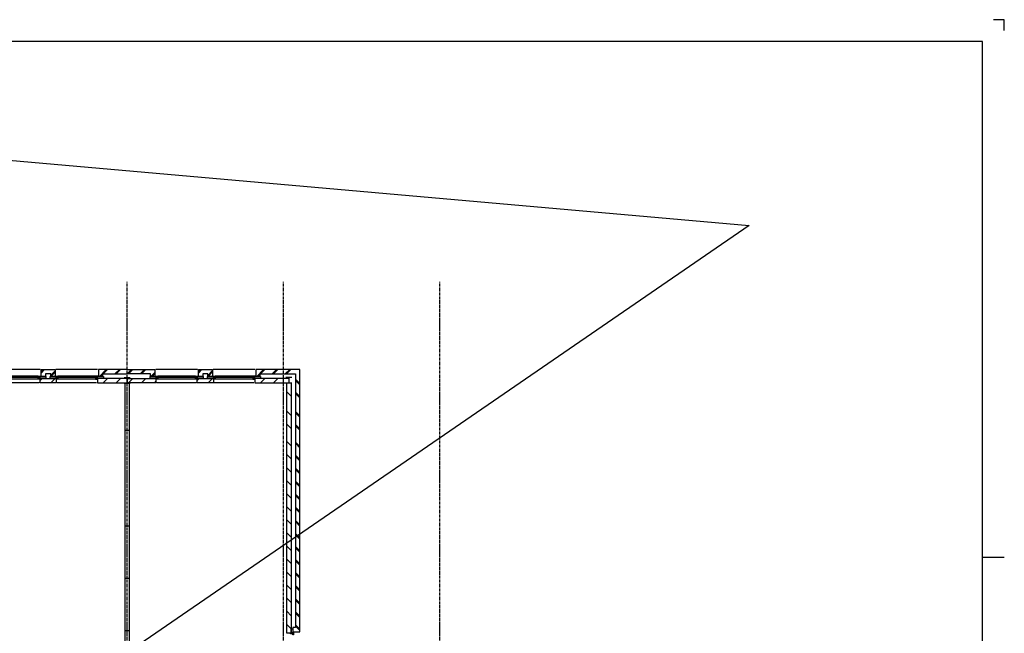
# Model space of a CAD drawing. Extents: x -132501 to 411300, y -42818 to 427495.
# Tile 230 of 256: x 152936 to 175567, y 172133 to 186231. Entities that reach past the tile are written whole.
import ezdxf

# ---------------------------------------------------------------- set-up
doc = ezdxf.new("R2010")
doc.units = 0
doc.header["$LTSCALE"] = 50
doc.linetypes.add('CENTER', pattern=[2, 1.25, -0.25, 0.25, -0.25])
for name, color, linetype in [('BOUW', 1, 'CONTINUOUS'), ('KADER', 7, 'CONTINUOUS'), ('STRAMIEN', 2, 'CENTER'), ('WL524---', 90, 'CONTINUOUS')]:
    doc.layers.add(name, color=color, linetype=linetype)

# ---------------------------------------------------------------- blocks, each defined once
blk = doc.blocks.new('KADERA0')
at = {"layer": 'KADER', "color": 1}
for p, q in [((1189, 841), (1184, 841)), ((1189, 836), (1189, 841)), ((1179, 594), (1189, 594))]:
    blk.add_line(p, q, dxfattribs=at)
at = {"layer": 'KADER', "color": 4}
for p, q in [((1179, 831), (25, 831)), ((1179, 10), (1179, 831))]:
    blk.add_line(p, q, dxfattribs=at)
blk = doc.blocks.new('12', base_point=(6000, 4000))
at = {"layer": 'BOUW', "linetype": 'Continuous'}
for p, q in [((5930, 4115), (6070, 4115)), ((6150, 4000), (6250, 4100)), ((9485.5, 4000), (9585.5, 4100)), ((6558, 3900), (6000, 3900)), ((6558, 3955), (6558, 3900)), ((6658, 3955), (6558, 3955)), ((6658, 3800), (6658, 3955)), ((6724.5, 3948), (7590.5, 3948)), ((8044.5, 3948), (8910.5, 3948)), ((8977, 3955), (9077, 3955)), ((8977, 3800), (8977, 3955)), ((9077, 3955), (9077, 3900)), ((9077, 3900), (9635, 3900)), ((6000, 3800), (6658, 3800)), ((9635, 3800), (8977, 3800))]:
    blk.add_line(p, q, dxfattribs=at)
for points in [[(6000, 4000), (6682.5, 4000), (6682.5, 4100), (5999.5, 4100)], [(6000, 3985), (6000, 4115)], [(6450, 4000), (6550, 4100)], [(6702.5, 4100), (7620, 4100)], [(7632.5, 4000), (7632.5, 4100), (8002.5, 4100), (8002.5, 4000), (7632.5, 4000)], [(7657, 4000), (7757, 4100)], [(8022.5, 4100), (8940, 4100)], [(8952.5, 4067), (8985.5, 4100)], [(9635, 4000), (8952.5, 4000), (8952.5, 4100), (9635.5, 4100)], [(9185.5, 4000), (9285.5, 4100)], [(5930, 3985), (6070, 3985)], [(6150, 3800), (6250, 3900)], [(6180, 3800), (6280, 3900)], [(6450, 3800), (6550, 3900)], [(6480, 3800), (6635, 3955)], [(6547.5, 3960), (6547.5, 4000), (6682.5, 4000), (6682.5, 3960), (6547.5, 3960)], [(6605, 3955), (6558, 3908)], [(6664.5, 3948), (6724.5, 3948), (6724.5, 3958), (6704.5, 3958), (6704.5, 4018), (6684.5, 4018), (6684.5, 3958), (6664.5, 3958), (6664.5, 3948)], [(6704.5, 3978), (6724.5, 3978), (6724.5, 4018), (6704.5, 4018)], [(6724.5, 4018), (7590.5, 4018)], [(6724.5, 3978), (7590.5, 3978)], [(7610.5, 3978), (7590.5, 3978), (7590.5, 4018), (7610.5, 4018)], [(7650.5, 3948), (7590.5, 3948), (7590.5, 3958), (7610.5, 3958), (7610.5, 4018), (7630.5, 4018), (7630.5, 3958), (7650.5, 3958), (7650.5, 3948)], [(7632.5, 3960), (7632.5, 4000), (7767.5, 4000), (7767.5, 3960), (7632.5, 3960)], [(7657.5, 3955), (7757.5, 3955), (7757.5, 3900), (7877.5, 3900), (7877.5, 3955), (7977.5, 3955), (7977.5, 3800), (7657.5, 3800), (7657.5, 3955)], [(7658, 3860), (7753, 3955)], [(7658, 3830), (7757, 3929)], [(7867.5, 3960), (7867.5, 4000), (8002.5, 4000), (8002.5, 3960), (7867.5, 3960)], [(7898, 3800), (7977, 3879)], [(7928, 3800), (7977, 3849)], [(7957, 4000), (8003, 4046)], [(8044.5, 3948), (7984.5, 3948), (7984.5, 3958), (8004.5, 3958), (8004.5, 4018), (8024.5, 4018), (8024.5, 3958), (8044.5, 3958), (8044.5, 3948)], [(8024.5, 4018), (8044.5, 4018), (8044.5, 3978), (8024.5, 3978)], [(8044.5, 4018), (8910.5, 4018)], [(8044.5, 3978), (8910.5, 3978)], [(8930.5, 3978), (8910.5, 3978), (8910.5, 4018), (8930.5, 4018)], [(8970.5, 3948), (8910.5, 3948), (8910.5, 3958), (8930.5, 3958), (8930.5, 4018), (8950.5, 4018), (8950.5, 3958), (8970.5, 3958), (8970.5, 3948)], [(8952.5, 3960), (8952.5, 4000), (9087.5, 4000), (9087.5, 3960), (8952.5, 3960)], [(8977, 3862), (9070, 3955)], [(8977, 3892), (9040, 3955)], [(9185, 3800), (9285, 3900)], [(9215, 3800), (9315, 3900)], [(9485, 3800), (9585, 3900)], [(9515, 3800), (9615, 3900)], [(6678, 3800), (7637.5, 3800)], [(7997.5, 3800), (8957, 3800)]]:
    blk.add_lwpolyline(points, dxfattribs=at)

msp = doc.modelspace()

# ---------------------------------------------------------------- linework, layer by layer
at = {"layer": 'BOUW', "linetype": 'Continuous'}
for points in [[(155406.7336, 178190.9577), (156044.7336, 178190.9577), (156044.7336, 178035.9577), (155944.7336, 178035.9577), (155944.7336, 178090.9577), (155406.7336, 178090.9577)], [(155506.7336, 178190.9577), (155406.7336, 178090.9577)], [(155536.7336, 178190.9577), (155436.7336, 178090.9577)], [(155806.7336, 178190.9577), (155706.7336, 178090.9577)], [(155836.7336, 178190.9577), (155736.7336, 178090.9577)], [(156044.7336, 178128.9577), (155951.7336, 178035.9577)], [(157024.2336, 178190.9577), (156064.7336, 178190.9577)], [(157364.2336, 178035.9577), (157264.2336, 178035.9577), (157264.2336, 178090.9577), (157144.2336, 178090.9577), (157144.2336, 178035.9577), (157044.2336, 178035.9577), (157044.2336, 178190.9577), (157364.2336, 178190.9577), (157364.2336, 178035.9577)], [(157123.7336, 178190.9577), (157044.7336, 178111.9577)], [(157093.7336, 178190.9577), (157044.7336, 178141.9577)], [(157363.7336, 178160.9577), (157264.7336, 178061.9577)], [(157363.7336, 178130.9577), (157268.7336, 178035.9577)], [(158343.7336, 178190.9577), (157384.2336, 178190.9577)], [(159001.7336, 178190.9577), (158363.7336, 178190.9577), (158363.7336, 178035.9577), (158463.7336, 178035.9577), (158463.7336, 178090.9577), (159001.7336, 178090.9577)], [(158541.7336, 178190.9577), (158386.7336, 178035.9577)], [(158571.7336, 178190.9577), (158471.7336, 178090.9577)], [(158841.7336, 178190.9577), (158741.7336, 178090.9577)], [(158871.7336, 178190.9577), (158771.7336, 178090.9577)], [(159001.7336, 178090.9577), (159276.0336, 178091.0577), (159276.0336, 172264.0577), (159217.0336, 172264.0577), (159217.0336, 172164.0577), (159376.0336, 172164.0577), (159376.0336, 178191.0577), (159001.7336, 178190.9577)], [(159141.7336, 178190.9577), (159041.7336, 178090.9577)], [(159171.7336, 178190.9577), (159071.7336, 178090.9577)], [(155406.7336, 177990.9577), (156069.2336, 177990.9577), (156069.2336, 177890.9577), (155406.2336, 177890.9577)], [(155536.2336, 177990.9577), (155436.2336, 177890.9577)], [(155836.2336, 177990.9577), (155736.2336, 177890.9577)], [(156069.2336, 178030.9577), (156069.2336, 177990.9577), (155934.2336, 177990.9577), (155934.2336, 178030.9577), (156069.2336, 178030.9577)], [(156044.7336, 178098.9577), (155981.7336, 178035.9577)], [(156069.2336, 177923.9577), (156036.2336, 177890.9577)], [(156051.2336, 178042.9577), (156111.2336, 178042.9577), (156111.2336, 178032.9577), (156091.2336, 178032.9577), (156091.2336, 177972.9577), (156071.2336, 177972.9577), (156071.2336, 178032.9577), (156051.2336, 178032.9577), (156051.2336, 178042.9577)], [(156999.2336, 177890.9577), (156081.7336, 177890.9577)], [(156091.2336, 178012.9577), (156111.2336, 178012.9577), (156111.2336, 177972.9577), (156091.2336, 177972.9577)], [(156977.2336, 178042.9577), (156111.2336, 178042.9577)], [(156977.2336, 178012.9577), (156111.2336, 178012.9577)], [(156977.2336, 177972.9577), (156111.2336, 177972.9577)], [(156977.2336, 178042.9577), (157037.2336, 178042.9577), (157037.2336, 178032.9577), (157017.2336, 178032.9577), (157017.2336, 177972.9577), (156997.2336, 177972.9577), (156997.2336, 178032.9577), (156977.2336, 178032.9577), (156977.2336, 178042.9577)], [(156997.2336, 177972.9577), (156977.2336, 177972.9577), (156977.2336, 178012.9577), (156997.2336, 178012.9577)], [(157064.7336, 177990.9577), (157018.7336, 177944.9577)], [(157154.2336, 178030.9577), (157154.2336, 177990.9577), (157019.2336, 177990.9577), (157019.2336, 178030.9577), (157154.2336, 178030.9577)], [(157389.2336, 177990.9577), (157389.2336, 177890.9577), (157019.2336, 177890.9577), (157019.2336, 177990.9577), (157389.2336, 177990.9577)], [(157389.2336, 178030.9577), (157389.2336, 177990.9577), (157254.2336, 177990.9577), (157254.2336, 178030.9577), (157389.2336, 178030.9577)], [(157364.7336, 177990.9577), (157264.7336, 177890.9577)], [(157371.2336, 178042.9577), (157431.2336, 178042.9577), (157431.2336, 178032.9577), (157411.2336, 178032.9577), (157411.2336, 177972.9577), (157391.2336, 177972.9577), (157391.2336, 178032.9577), (157371.2336, 178032.9577), (157371.2336, 178042.9577)], [(158319.2336, 177890.9577), (157401.7336, 177890.9577)], [(157411.2336, 178012.9577), (157431.2336, 178012.9577), (157431.2336, 177972.9577), (157411.2336, 177972.9577)], [(158297.2336, 178042.9577), (157431.2336, 178042.9577)], [(158297.2336, 178012.9577), (157431.2336, 178012.9577)], [(158297.2336, 177972.9577), (157431.2336, 177972.9577)], [(158357.2336, 178042.9577), (158297.2336, 178042.9577), (158297.2336, 178032.9577), (158317.2336, 178032.9577), (158317.2336, 177972.9577), (158337.2336, 177972.9577), (158337.2336, 178032.9577), (158357.2336, 178032.9577), (158357.2336, 178042.9577)], [(158317.2336, 178012.9577), (158297.2336, 178012.9577), (158297.2336, 177972.9577), (158317.2336, 177972.9577)], [(158474.2336, 178030.9577), (158474.2336, 177990.9577), (158339.2336, 177990.9577), (158339.2336, 178030.9577), (158474.2336, 178030.9577)], [(159122.7336, 177990.9577), (158339.2336, 177990.9577), (158339.2336, 177890.9577), (159123.2336, 177890.9577)], [(158416.7336, 178035.9577), (158463.7336, 178082.9577)], [(158571.7336, 177990.9577), (158471.7336, 177890.9577)], [(158871.7336, 177990.9577), (158771.7336, 177890.9577)], [(159195.0336, 178011.0577), (159055.0336, 178011.0577)], [(159195.0336, 177881.0577), (159055.0336, 177881.0577)], [(159175.0336, 177878.0577), (159175.0336, 172139.0577), (159075.0336, 172139.0577), (159075.0336, 177878.0577)], [(159125.0336, 178011.0577), (159125.0336, 177881.0577)], [(159276.0336, 177973.0577), (159376.0336, 177873.0577)], [(159276.0336, 177943.0577), (159376.0336, 177843.0577)], [(159176.0336, 177583.0577), (159076.0336, 177683.0577)], [(159276.0336, 177673.0577), (159376.0336, 177573.0577)], [(159276.0336, 177643.0577), (159376.0336, 177543.0577)], [(159176.0336, 177138.0577), (159076.0336, 177238.0577)], [(159276.0336, 177228.0577), (159376.0336, 177128.0577)], [(159276.0336, 177198.0577), (159376.0336, 177098.0577)], [(155357.7336, 176799.4577), (155457.7336, 176799.4577)], [(159176.0336, 176838.0577), (159076.0336, 176938.0577)], [(159276.0336, 176928.0577), (159376.0336, 176828.0577)], [(159276.0336, 176898.0577), (159376.0336, 176798.0577)], [(159176.0336, 176438.0577), (159076.0336, 176538.0577)], [(159276.0336, 176528.0577), (159376.0336, 176428.0577)], [(159276.0336, 176498.0577), (159376.0336, 176398.0577)], [(159176.0336, 176138.0577), (159076.0336, 176238.0577)], [(159276.0336, 176228.0577), (159376.0336, 176128.0577)], [(159276.0336, 176198.0577), (159376.0336, 176098.0577)], [(159176.0336, 175838.0577), (159076.0336, 175938.0577)], [(159276.0336, 175928.0577), (159376.0336, 175828.0577)], [(159276.0336, 175898.0577), (159376.0336, 175798.0577)], [(159176.0336, 175538.0577), (159076.0336, 175638.0577)], [(159276.0336, 175628.0577), (159376.0336, 175528.0577)], [(159276.0336, 175598.0577), (159376.0336, 175498.0577)], [(159176.0336, 175238.0577), (159076.0336, 175338.0577)], [(159276.0336, 175328.0577), (159376.0336, 175228.0577)], [(159276.0336, 175298.0577), (159376.0336, 175198.0577)], [(159176.0336, 174938.0577), (159076.0336, 175038.0577)], [(159276.0336, 175028.0577), (159376.0336, 174928.0577)], [(159276.0336, 174998.0577), (159376.0336, 174898.0577)], [(159176.0336, 174638.0577), (159076.0336, 174738.0577)], [(159276.0336, 174728.0577), (159376.0336, 174628.0577)], [(155357.7336, 174599.4577), (155457.7336, 174599.4577)], [(159276.0336, 174698.0577), (159376.0336, 174598.0577)], [(159176.0336, 174338.0577), (159076.0336, 174438.0577)], [(159276.0336, 174428.0577), (159376.0336, 174328.0577)], [(159276.0336, 174398.0577), (159376.0336, 174298.0577)], [(159176.0336, 174038.0577), (159076.0336, 174138.0577)], [(159276.0336, 174128.0577), (159376.0336, 174028.0577)], [(159276.0336, 174098.0577), (159376.0336, 173998.0577)], [(159176.0336, 173738.0577), (159076.0336, 173838.0577)], [(159276.0336, 173828.0577), (159376.0336, 173728.0577)], [(159276.0336, 173798.0577), (159376.0336, 173698.0577)], [(155357.7336, 173399.4577), (155457.7336, 173399.4577)], [(159176.0336, 173438.0577), (159076.0336, 173538.0577)], [(159276.0336, 173528.0577), (159376.0336, 173428.0577)], [(159276.0336, 173498.0577), (159376.0336, 173398.0577)], [(159176.0336, 173138.0577), (159076.0336, 173238.0577)], [(159276.0336, 173228.0577), (159376.0336, 173128.0577)], [(159276.0336, 173198.0577), (159376.0336, 173098.0577)], [(159176.0336, 172838.0577), (159076.0336, 172938.0577)], [(159276.0336, 172928.0577), (159376.0336, 172828.0577)], [(159276.0336, 172898.0577), (159376.0336, 172798.0577)], [(159176.0336, 172538.0577), (159076.0336, 172638.0577)], [(159276.0336, 172628.0577), (159376.0336, 172528.0577)], [(159276.0336, 172598.0577), (159376.0336, 172498.0577)], [(159176.0336, 172238.0577), (159076.0336, 172338.0577)], [(159215.0336, 172239.0577), (159215.0336, 172139.0577), (159175.0336, 172139.0577), (159175.0336, 172239.0577), (159215.0336, 172239.0577)], [(159276.0336, 172328.0577), (159376.0336, 172228.0577)], [(159276.0336, 172298.0577), (159376.0336, 172198.0577)], [(155357.7336, 172199.4577), (155457.7336, 172199.4577)], [(159228.0336, 172157.0577), (159228.0336, 172097.0577), (159218.0336, 172097.0577), (159218.0336, 172117.0577), (159158.0336, 172117.0577), (159158.0336, 172137.0577), (159218.0336, 172137.0577), (159218.0336, 172157.0577), (159228.0336, 172157.0577)]]:
    msp.add_lwpolyline(points, dxfattribs=at)
at = {"layer": 'BOUW'}
for points in [[(155357.7336, 169590.4577), (155357.7336, 177873.4577)], [(155457.7336, 170999.4577), (155458.0336, 177874.0577)]]:
    msp.add_lwpolyline(points, dxfattribs=at)
at = {"layer": 'STRAMIEN'}
for points in [[(155408.7336, 150400.4577), (155408.7336, 180209.4577)], [(159001.7336, 150400.4577), (159001.7336, 180209.4577)], [(162594.7336, 150400.4577), (162594.7336, 180209.4577)]]:
    msp.add_lwpolyline(points, dxfattribs=at)
at = {"layer": 'WL524---'}
for p, q in [((118107.7459, 186059.8513), (169705.2729, 181504.3801)), ((169705.2729, 181504.3801), (122666.5634, 149201.9492))]:
    msp.add_line(p, q, dxfattribs=at)

# ---------------------------------------------------------------- block references
at = {"layer": 'BOUW', "rotation": 180}
msp.add_blockref('12', (155406.6336, 177990.9577), dxfattribs=at)
at = {"layer": 'KADER', "color": 2, "linetype": 'Continuous', "xscale": 50, "yscale": 50, "zscale": 50}
msp.add_blockref('KADERA0', (116117.0336, 144181.0577), dxfattribs=at)

doc.saveas('drawing.dxf')
